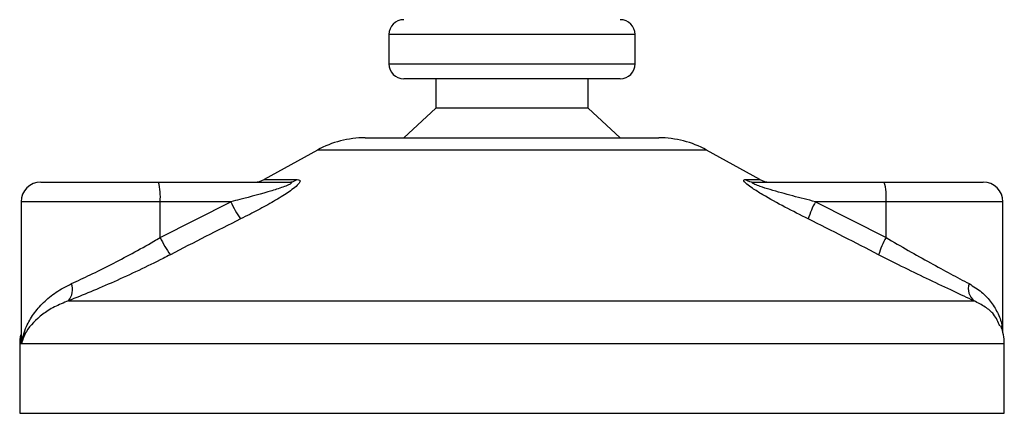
# Model space of a CAD drawing. Header units: millimetres. Extents: x 0 to 420, y 0 to 297.
# Tile 41 of 49: x 361.2 to 366.2, y 196.68 to 198.68. Entities that reach past the tile are written whole.
import ezdxf

# ---------------------------------------------------------------- set-up
doc = ezdxf.new("R2010")
doc.units = ezdxf.units.MM

msp = doc.modelspace()

# ---------------------------------------------------------------- linework, layer by layer
at = {"color": 7, "linetype": 'Continuous', "lineweight": 25}
for p, q in [((363.07843, 198.60829), (363.07843, 198.45829)), ((364.32843, 198.60829), (363.07843, 198.60829)), ((364.32843, 198.45829), (364.32843, 198.60829)), ((363.07843, 198.45829), (363.75762, 198.45829)), ((363.75762, 198.45829), (364.32843, 198.45829)), ((363.75112, 198.38329), (363.15343, 198.38329)), ((363.31593, 198.38329), (363.31593, 198.23329)), ((364.25343, 198.38329), (363.75112, 198.38329)), ((364.09093, 198.23329), (364.09093, 198.38329)), ((363.31593, 198.23329), (363.15343, 198.08329)), ((363.73703, 198.23329), (363.31593, 198.23329)), ((364.09093, 198.23329), (363.73703, 198.23329)), ((364.25343, 198.08329), (364.09093, 198.23329)), ((362.95764, 198.08329), (364.44921, 198.08329)), ((362.71539, 198.02069), (362.44479, 197.87081)), ((364.69146, 198.02069), (362.71539, 198.02069)), ((364.96207, 197.87081), (364.69146, 198.02069)), ((361.3104, 197.85829), (361.90809, 197.85829)), ((361.90809, 197.85829), (362.56984, 197.85829)), ((362.44479, 197.87081), (362.61186, 197.87081)), ((364.88684, 197.87081), (364.96207, 197.87081)), ((364.9324, 197.85829), (365.59415, 197.85829)), ((365.59415, 197.85829), (366.09646, 197.85829)), ((361.2104, 197.75829), (361.2104, 197.07315)), ((361.91676, 197.75829), (361.2104, 197.75829)), ((361.91676, 197.57661), (362.2753, 197.75829)), ((361.91676, 197.57661), (361.91676, 197.75829)), ((362.2753, 197.75829), (361.91676, 197.75829)), ((365.24428, 197.75829), (365.60282, 197.57661)), ((365.60282, 197.75829), (365.24428, 197.75829)), ((365.60282, 197.57661), (365.60282, 197.75829)), ((366.19646, 197.75829), (365.60282, 197.75829)), ((366.19646, 197.09458), (366.19646, 197.75829)), ((361.45115, 197.25467), (366.0499, 197.25467)), ((361.20343, 197.03597), (361.20343, 196.68329)), ((361.21284, 197.03597), (361.20343, 197.03597)), ((366.20343, 197.03597), (361.21284, 197.03597)), ((366.20343, 196.68329), (366.20343, 197.03597)), ((361.20343, 196.68329), (366.20343, 196.68329))]:
    msp.add_line(p, q, dxfattribs=at)
for centre, radius, start, end in [((363.15343, 198.60829), 0.075, 90, 180), ((364.25343, 198.60829), 0.075, 0, 90), ((363.15343, 198.45829), 0.075, 180, 270), ((364.25343, 198.45829), 0.075, 270, 0), ((362.95764, 197.58329), 0.5, 90, 118.97971), ((364.44921, 197.58329), 0.5, 61.02029, 90), ((361.3104, 197.75829), 0.1, 90, 180), ((361.62193, 197.7831), 0.29587, 355.18945, 14.72175), ((362.39634, 197.95829), 0.1, 270, 298.97971), ((362.56949, 197.93623), 0.07794, 270.25772, 302.92857), ((364.93255, 197.94797), 0.08968, 239.35943, 269.90333), ((365.01052, 197.95829), 0.1, 241.02029, 270), ((365.30799, 197.7831), 0.29587, 355.18945, 14.72175), ((366.09646, 197.75829), 0.1, 0, 90), ((362.77935, 197.98782), 0.55385, 204.48322, 214.91599), ((365.64046, 197.54246), 0.45116, 151.4197, 163.47164), ((362.39531, 197.80102), 0.52856, 205.12367, 216.1625), ((365.9706, 197.36653), 0.42355, 150.26469, 163.17457), ((361.38316, 197.31105), 0.08833, 320.3326, 20.61478), ((366.10214, 197.31742), 0.08165, 162.36927, 230.22023), ((365.95343, 197.03597), 0.25, 0, 21.63476), ((361.45343, 197.03597), 0.25, 169.40991, 180)]:
    msp.add_arc(centre, radius, start, end, dxfattribs=at)
for points, knots in [([(362.56984, 197.85829), (362.57279, 197.85822), (362.57753, 197.8581), (362.5822, 197.85692), (362.58416, 197.85512), (362.58286, 197.85247), (362.57902, 197.84947), (362.56873, 197.84361), (362.53765, 197.83107), (362.45408, 197.80454), (362.36122, 197.77981), (362.2908, 197.76217), (362.2753, 197.75829)], [0, 0, 0, 0, 0.0326282, 0.0525244, 0.0758401, 0.1000535, 0.1224526, 0.1468975, 0.2362249, 0.4244765, 0.873292, 1, 1, 1, 1]), ([(362.61186, 197.87081), (362.61684, 197.87031), (362.62688, 197.86929), (362.62798, 197.86003), (362.61738, 197.84498), (362.58718, 197.81887), (362.53016, 197.78134), (362.45412, 197.73756), (362.38407, 197.7005), (362.3406, 197.67858), (362.3252, 197.67081)], [0, 0, 0, 0, 0.0715734, 0.1443473, 0.2083354, 0.3096596, 0.4923301, 0.6911888, 0.8905251, 1, 1, 1, 1]), ([(365.20795, 197.67081), (365.16839, 197.69072), (365.08953, 197.73042), (364.99281, 197.78361), (364.92846, 197.82329), (364.89707, 197.84595), (364.88147, 197.86061), (364.87817, 197.8689), (364.88283, 197.87076), (364.88649, 197.87081), (364.88684, 197.87081)], [0, 0, 0, 0, 0.2791688, 0.5566156, 0.6991027, 0.7915598, 0.8614835, 0.9308082, 0.9932657, 1, 1, 1, 1]), ([(365.24428, 197.75829), (365.20593, 197.76795), (365.12886, 197.78736), (365.03409, 197.81335), (364.96971, 197.83359), (364.94064, 197.84445), (364.92895, 197.85018), (364.92421, 197.85334), (364.92241, 197.8555), (364.92353, 197.85741), (364.92702, 197.85812), (364.93061, 197.85828), (364.93198, 197.85829), (364.9324, 197.85829)], [0, 0, 0, 0, 0.3126385, 0.6283409, 0.7723225, 0.8532102, 0.8895986, 0.904004, 0.9304919, 0.9491875, 0.9821779, 0.994635, 1, 1, 1, 1]), ([(362.3252, 197.67081), (362.26587, 197.64097), (362.1467, 197.58102), (362.02812, 197.51985), (361.96858, 197.48913)], [0, 0, 0, 0, 0.4978543, 1, 1, 1, 1]), ([(365.56518, 197.48913), (365.50606, 197.51959), (365.3873, 197.58076), (365.2679, 197.64071), (365.20795, 197.67081)], [0, 0, 0, 0, 0.497852, 1, 1, 1, 1]), ([(361.46583, 197.34215), (361.49729, 197.35667), (361.56114, 197.38615), (361.66637, 197.43832), (361.77528, 197.49559), (361.85908, 197.54255), (361.90599, 197.57025), (361.91676, 197.57661)], [0, 0, 0, 0, 0.2283053, 0.4634776, 0.6938128, 0.9297437, 1, 1, 1, 1]), ([(365.60282, 197.57661), (365.64056, 197.55447), (365.71703, 197.50962), (365.82778, 197.44792), (365.93377, 197.39039), (365.99381, 197.3584), (366.02433, 197.34215)], [0, 0, 0, 0, 0.2465936, 0.4996913, 0.7457356, 1, 1, 1, 1]), ([(361.96858, 197.48913), (361.95621, 197.48277), (361.90321, 197.45553), (361.80696, 197.40853), (361.68308, 197.35171), (361.56139, 197.29908), (361.48825, 197.26962), (361.45115, 197.25467)], [0, 0, 0, 0, 0.0699949, 0.2998887, 0.53536, 0.7642956, 1, 1, 1, 1]), ([(366.0499, 197.25467), (366.01612, 197.27032), (365.94735, 197.30218), (365.8267, 197.35911), (365.69795, 197.42147), (365.60985, 197.46637), (365.56518, 197.48913)], [0, 0, 0, 0, 0.2463531, 0.5014676, 0.7472632, 1, 1, 1, 1]), ([(361.21284, 197.03597), (361.21288, 197.03623), (361.21678, 197.06592), (361.23154, 197.11743), (361.27172, 197.18801), (361.32212, 197.24671), (361.38538, 197.3003), (361.43903, 197.32821), (361.46583, 197.34215)], [0, 0, 0, 0, 0.0022463, 0.2586377, 0.4477168, 0.6367116, 0.818473, 1, 1, 1, 1]), ([(366.02433, 197.34215), (366.04653, 197.32839), (366.09158, 197.3005), (366.14025, 197.24717), (366.17396, 197.18813), (366.1925, 197.13935), (366.19238, 197.1103), (366.19235, 197.10311)], [0, 0, 0, 0, 0.2227209, 0.4517881, 0.6846122, 0.9219604, 1, 1, 1, 1]), ([(361.45115, 197.25467), (361.42658, 197.24481), (361.37694, 197.22488), (361.29781, 197.17375), (361.23805, 197.10971), (361.2172, 197.05738), (361.21288, 197.03615), (361.21284, 197.03597)], [0, 0, 0, 0, 0.1804148, 0.3645009, 0.7419063, 0.9977849, 1, 1, 1, 1]), ([(366.18, 197.12665), (366.17201, 197.14715), (366.15845, 197.18194), (366.10887, 197.22458), (366.06968, 197.24458), (366.0499, 197.25467)], [0, 0, 0, 0, 0.4154015, 0.7049893, 1, 1, 1, 1]), ([(361.21284, 197.03597), (361.21281, 197.03615), (361.2097, 197.05153), (361.21114, 197.06678), (361.21257, 197.08185)], [0, 0, 0, 0, 0.0118458, 1, 1, 1, 1]), ([(361.21371, 197.07315), (361.21246, 197.06105), (361.21118, 197.04868), (361.21281, 197.03623), (361.21284, 197.03597)], [0, 0, 0, 0, 0.9792912, 1, 1, 1, 1])]:
    msp.add_open_spline(points, degree=3, knots=knots, dxfattribs=at)

doc.saveas('drawing.dxf')
